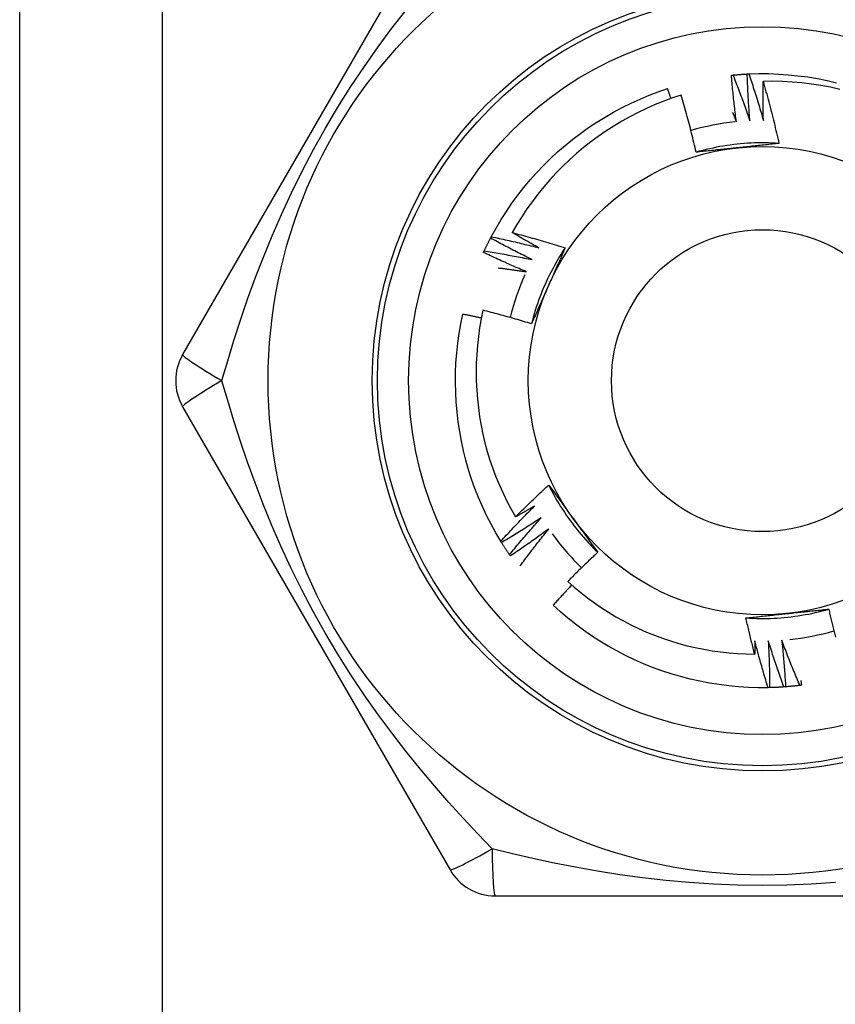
# Model space of a CAD drawing. Header units: inches. Extents: x 3.4 to 82.4, y 3.9 to 45.4.
# Tile 39 of 79: x 5.474 to 5.782, y 29.894 to 30.267. Entities that reach past the tile are written whole.
import ezdxf

# ---------------------------------------------------------------- set-up
doc = ezdxf.new("R2010")
doc.units = ezdxf.units.IN
doc.header["$MEASUREMENT"] = 0
doc.layers.add('Visible Edges(ANSI)', color=7, linetype='Continuous', lineweight=25)
doc.layers.add('Visible Tangent Edges(ANSI)', color=7, linetype='Continuous', lineweight=25)

msp = doc.modelspace()

# ---------------------------------------------------------------- linework, layer by layer
at = {"layer": 'Visible Edges(ANSI)'}
for p, q in [((5.47379, 9.13408), (5.47379, 30.45692)), ((5.63659, 30.31519), (5.53544, 30.13999)), ((5.65192, 30.18407), (5.65221, 30.1846)), ((5.53544, 30.1203), (5.63659, 29.94511)), ((5.65613, 30.06887), (5.65581, 30.06939)), ((5.65944, 30.06383), (5.6591, 30.06433)), ((5.75752, 30.01404), (5.75692, 30.01402)), ((5.65364, 29.93527), (5.85594, 29.93527))]:
    msp.add_line(p, q, dxfattribs=at)
at = {"layer": 'Visible Edges(ANSI)', "flags": 128}
for points in [[(5.74304, 30.24569), (5.74306, 30.24569), (5.74309, 30.2457), (5.74311, 30.2457), (5.74314, 30.2457), (5.74316, 30.2457), (5.74319, 30.24571), (5.74321, 30.24571), (5.74324, 30.24571), (5.74326, 30.24571), (5.74329, 30.24572), (5.74331, 30.24572), (5.74334, 30.24572), (5.74336, 30.24572), (5.74339, 30.24573), (5.74341, 30.24573), (5.74344, 30.24573), (5.74346, 30.24573), (5.74349, 30.24574), (5.74351, 30.24574), (5.74354, 30.24574), (5.74356, 30.24574), (5.74359, 30.24575), (5.74361, 30.24575), (5.74364, 30.24575)], [(5.74494, 30.22808), (5.74484, 30.22881), (5.74475, 30.22954), (5.74465, 30.23027), (5.74456, 30.23101), (5.74447, 30.23174), (5.74438, 30.23247), (5.7443, 30.2332), (5.74421, 30.23394), (5.74413, 30.23467), (5.74404, 30.2354), (5.74396, 30.23614), (5.74388, 30.23687), (5.7438, 30.23761), (5.74373, 30.23834), (5.74365, 30.23907), (5.74358, 30.23981), (5.7435, 30.24054), (5.74343, 30.24128), (5.74336, 30.24201), (5.74329, 30.24275), (5.74323, 30.24348), (5.74316, 30.24422), (5.7431, 30.24496), (5.74304, 30.24569)], [(5.74364, 30.24575), (5.74386, 30.24577), (5.74409, 30.24579), (5.74431, 30.24581), (5.74454, 30.24584), (5.74476, 30.24585), (5.74499, 30.24587), (5.74521, 30.24589), (5.74544, 30.24591), (5.74566, 30.24593), (5.74589, 30.24595), (5.74611, 30.24596), (5.74634, 30.24598), (5.74657, 30.246), (5.74679, 30.24601), (5.74702, 30.24603), (5.74724, 30.24604), (5.74747, 30.24606), (5.74769, 30.24607), (5.74792, 30.24609), (5.74815, 30.2461), (5.74837, 30.24611), (5.7486, 30.24612), (5.74882, 30.24614), (5.74905, 30.24615)], [(5.74364, 30.24575), (5.74392, 30.24504), (5.7442, 30.24432), (5.74448, 30.24361), (5.74476, 30.24289), (5.74503, 30.24218), (5.74531, 30.24146), (5.74558, 30.24074), (5.74586, 30.24002), (5.74613, 30.2393), (5.7464, 30.23859), (5.74667, 30.23787), (5.74693, 30.23715), (5.7472, 30.23642), (5.74746, 30.2357), (5.74773, 30.23498), (5.74799, 30.23426), (5.74825, 30.23354), (5.74851, 30.23281), (5.74877, 30.23209), (5.74902, 30.23136), (5.74928, 30.23064), (5.74953, 30.22991), (5.74978, 30.22919), (5.75003, 30.22846)], [(5.74905, 30.24615), (5.74907, 30.24615), (5.7491, 30.24615), (5.74912, 30.24615), (5.74915, 30.24615), (5.74917, 30.24615), (5.7492, 30.24615), (5.74922, 30.24616), (5.74925, 30.24616), (5.74927, 30.24616), (5.7493, 30.24616), (5.74932, 30.24616), (5.74935, 30.24616), (5.74938, 30.24616), (5.7494, 30.24616), (5.74943, 30.24616), (5.74945, 30.24617), (5.74948, 30.24617), (5.7495, 30.24617), (5.74953, 30.24617), (5.74955, 30.24617), (5.74958, 30.24617), (5.7496, 30.24617), (5.74963, 30.24617), (5.74965, 30.24617)], [(5.75003, 30.22846), (5.74998, 30.22919), (5.74992, 30.22993), (5.74986, 30.23067), (5.74981, 30.2314), (5.74976, 30.23214), (5.74971, 30.23287), (5.74966, 30.23361), (5.74961, 30.23435), (5.74957, 30.23508), (5.74952, 30.23582), (5.74948, 30.23656), (5.74944, 30.23729), (5.7494, 30.23803), (5.74936, 30.23877), (5.74932, 30.23951), (5.74928, 30.24024), (5.74925, 30.24098), (5.74922, 30.24172), (5.74918, 30.24246), (5.74915, 30.24319), (5.74913, 30.24393), (5.7491, 30.24467), (5.74907, 30.24541), (5.74905, 30.24615)], [(5.74965, 30.24617), (5.75337, 30.24628), (5.75709, 30.24627), (5.76081, 30.24613), (5.76452, 30.24588), (5.76822, 30.24551), (5.77191, 30.24502), (5.77558, 30.24441), (5.77923, 30.24369), (5.78285, 30.24285)], [(5.74965, 30.24617), (5.7499, 30.24545), (5.75014, 30.24472), (5.75038, 30.24399), (5.75062, 30.24326), (5.75086, 30.24253), (5.7511, 30.2418), (5.75134, 30.24107), (5.75157, 30.24034), (5.75181, 30.23961), (5.75204, 30.23888), (5.75227, 30.23814), (5.7525, 30.23741), (5.75273, 30.23668), (5.75295, 30.23594), (5.75318, 30.23521), (5.7534, 30.23447), (5.75362, 30.23374), (5.75385, 30.233), (5.75407, 30.23226), (5.75428, 30.23153), (5.7545, 30.23079), (5.75472, 30.23005), (5.75493, 30.22931), (5.75514, 30.22857)], [(5.75514, 30.22857), (5.75513, 30.22919), (5.75511, 30.2298), (5.7551, 30.23042), (5.75508, 30.23103), (5.75507, 30.23165), (5.75506, 30.23226), (5.75505, 30.23288), (5.75504, 30.23349), (5.75503, 30.23411), (5.75502, 30.23473), (5.75502, 30.23534), (5.75501, 30.23596), (5.75501, 30.23657), (5.75501, 30.23719), (5.755, 30.2378), (5.755, 30.23842), (5.755, 30.23903), (5.755, 30.23965), (5.75501, 30.24027), (5.75501, 30.24088), (5.75501, 30.2415), (5.75502, 30.24211), (5.75502, 30.24273), (5.75503, 30.24334)], [(5.78407, 30.24033), (5.7805, 30.24111), (5.77691, 30.24178), (5.7733, 30.24233), (5.76967, 30.24277), (5.76602, 30.24309), (5.76236, 30.24329), (5.7587, 30.24338), (5.75503, 30.24334)], [(5.75503, 30.24334), (5.75531, 30.24238), (5.75558, 30.24141), (5.75586, 30.24044), (5.75613, 30.23946), (5.7564, 30.23849), (5.75666, 30.23752), (5.75693, 30.23655), (5.75719, 30.23557), (5.75745, 30.2346), (5.7577, 30.23362), (5.75796, 30.23265), (5.75821, 30.23167), (5.75846, 30.23069), (5.7587, 30.22972), (5.75895, 30.22874), (5.75919, 30.22776), (5.75943, 30.22678), (5.75966, 30.2258), (5.7599, 30.22482), (5.76013, 30.22384), (5.76036, 30.22285), (5.76058, 30.22187), (5.76081, 30.22089), (5.76103, 30.2199)], [(5.65221, 30.1846), (5.654, 30.18786), (5.6559, 30.19106), (5.6579, 30.19419), (5.66, 30.19726), (5.6622, 30.20026), (5.6645, 30.20319), (5.66688, 30.20605), (5.66936, 30.20882), (5.67192, 30.21152), (5.67457, 30.21413), (5.6773, 30.21666), (5.68011, 30.2191), (5.683, 30.22144), (5.68596, 30.22369), (5.68899, 30.22585), (5.69209, 30.22791), (5.69525, 30.22987), (5.69848, 30.23172), (5.70176, 30.23347), (5.70509, 30.23512), (5.70848, 30.23666), (5.71192, 30.23809), (5.71539, 30.2394), (5.71891, 30.24061)], [(5.72408, 30.23819), (5.72074, 30.23708), (5.71743, 30.23587), (5.71416, 30.23455), (5.71093, 30.23313), (5.70775, 30.2316), (5.70463, 30.22998), (5.70156, 30.22827), (5.69854, 30.22646), (5.69559, 30.22456), (5.6927, 30.22256), (5.68987, 30.22048), (5.68711, 30.2183), (5.68441, 30.21604), (5.68179, 30.21369), (5.67924, 30.21125), (5.67677, 30.20874), (5.67438, 30.20615), (5.67208, 30.20348), (5.66986, 30.20075), (5.66774, 30.19795), (5.6657, 30.19509), (5.66376, 30.19216), (5.66192, 30.18917), (5.66016, 30.18613)], [(5.72017, 30.23688), (5.72012, 30.23704), (5.72007, 30.23719), (5.72002, 30.23735), (5.71997, 30.2375), (5.71992, 30.23766), (5.71986, 30.23782), (5.71981, 30.23797), (5.71976, 30.23813), (5.71971, 30.23828), (5.71965, 30.23844), (5.7196, 30.23859), (5.71955, 30.23875), (5.7195, 30.2389), (5.71944, 30.23906), (5.71939, 30.23921), (5.71934, 30.23937), (5.71929, 30.23952), (5.71923, 30.23968), (5.71918, 30.23983), (5.71913, 30.23999), (5.71907, 30.24014), (5.71902, 30.2403), (5.71897, 30.24045), (5.71891, 30.24061)], [(5.72971, 30.21655), (5.7295, 30.21746), (5.72929, 30.21837), (5.72908, 30.21928), (5.72886, 30.22018), (5.72864, 30.22109), (5.72842, 30.22199), (5.7282, 30.2229), (5.72798, 30.2238), (5.72775, 30.22471), (5.72752, 30.22561), (5.72729, 30.22651), (5.72706, 30.22742), (5.72682, 30.22832), (5.72658, 30.22922), (5.72634, 30.23012), (5.7261, 30.23102), (5.72585, 30.23192), (5.72561, 30.23281), (5.72536, 30.23371), (5.72511, 30.23461), (5.72485, 30.2355), (5.7246, 30.2364), (5.72434, 30.2373), (5.72408, 30.23819)], [(5.7435, 30.23159), (5.74356, 30.23145), (5.74362, 30.2313), (5.74368, 30.23115), (5.74374, 30.23101), (5.7438, 30.23086), (5.74386, 30.23072), (5.74392, 30.23057), (5.74398, 30.23042), (5.74404, 30.23028), (5.7441, 30.23013), (5.74416, 30.22998), (5.74422, 30.22984), (5.74428, 30.22969), (5.74434, 30.22955), (5.7444, 30.2294), (5.74446, 30.22925), (5.74452, 30.22911), (5.74458, 30.22896), (5.74464, 30.22881), (5.7447, 30.22867), (5.74476, 30.22852), (5.74482, 30.22837), (5.74488, 30.22823), (5.74494, 30.22808)], [(5.76103, 30.2199), (5.75971, 30.21998), (5.75839, 30.22004), (5.75707, 30.22008), (5.75575, 30.2201), (5.75444, 30.22011), (5.75312, 30.22009), (5.7518, 30.22006), (5.75048, 30.22), (5.74916, 30.21993), (5.74785, 30.21984), (5.74653, 30.21973), (5.74522, 30.21959), (5.74391, 30.21945), (5.7426, 30.21928), (5.74129, 30.21909), (5.73999, 30.21888), (5.73869, 30.21866), (5.7374, 30.21841), (5.7361, 30.21815), (5.73482, 30.21787), (5.73353, 30.21757), (5.73225, 30.21725), (5.73098, 30.21691), (5.72971, 30.21655)], [(5.76103, 30.2199), (5.76039, 30.21983), (5.75974, 30.21976), (5.7591, 30.21969), (5.75846, 30.21962), (5.75782, 30.21955), (5.75717, 30.21948), (5.75653, 30.21941), (5.75589, 30.21934), (5.75524, 30.21927), (5.7546, 30.2192), (5.75396, 30.21913), (5.75331, 30.21907), (5.75267, 30.219), (5.75202, 30.21893), (5.75137, 30.21886), (5.75073, 30.21879), (5.75008, 30.21872), (5.74943, 30.21865), (5.74878, 30.21859), (5.74813, 30.21852), (5.74748, 30.21845), (5.74683, 30.21838), (5.74618, 30.21831), (5.74553, 30.21824)], [(5.74553, 30.21824), (5.74487, 30.21817), (5.7442, 30.2181), (5.74354, 30.21803), (5.74288, 30.21797), (5.74221, 30.2179), (5.74155, 30.21783), (5.74089, 30.21776), (5.74023, 30.21769), (5.73957, 30.21762), (5.73891, 30.21755), (5.73825, 30.21748), (5.73759, 30.21741), (5.73693, 30.21734), (5.73627, 30.21727), (5.73561, 30.21719), (5.73496, 30.21712), (5.7343, 30.21705), (5.73364, 30.21698), (5.73299, 30.21691), (5.73233, 30.21684), (5.73168, 30.21677), (5.73102, 30.2167), (5.73036, 30.21662), (5.72971, 30.21655)], [(5.66016, 30.18613), (5.661, 30.18591), (5.66184, 30.18569), (5.66268, 30.18547), (5.66352, 30.18525), (5.66436, 30.18503), (5.66519, 30.1848), (5.66603, 30.18457), (5.66687, 30.18434), (5.6677, 30.18411), (5.66854, 30.18388), (5.66937, 30.18364), (5.67021, 30.18341), (5.67104, 30.18317), (5.67187, 30.18293), (5.67271, 30.18269), (5.67354, 30.18244), (5.67437, 30.1822), (5.6752, 30.18195), (5.67603, 30.1817), (5.67686, 30.18145), (5.67769, 30.1812), (5.67852, 30.18094), (5.67935, 30.18068), (5.68018, 30.18043)], [(5.67016, 30.1804), (5.66974, 30.18063), (5.66932, 30.18086), (5.6689, 30.1811), (5.66848, 30.18133), (5.66806, 30.18157), (5.66764, 30.1818), (5.66723, 30.18204), (5.66681, 30.18227), (5.66639, 30.18251), (5.66597, 30.18275), (5.66556, 30.18298), (5.66514, 30.18322), (5.66472, 30.18346), (5.66431, 30.1837), (5.66389, 30.18394), (5.66348, 30.18418), (5.66306, 30.18442), (5.66265, 30.18466), (5.66223, 30.18491), (5.66182, 30.18515), (5.6614, 30.18539), (5.66099, 30.18564), (5.66058, 30.18588), (5.66016, 30.18613)], [(5.64952, 30.1792), (5.64961, 30.17941), (5.64971, 30.17961), (5.64981, 30.17982), (5.6499, 30.18002), (5.65, 30.18022), (5.6501, 30.18043), (5.6502, 30.18063), (5.65029, 30.18084), (5.65039, 30.18104), (5.65049, 30.18124), (5.65059, 30.18145), (5.65069, 30.18165), (5.65079, 30.18185), (5.65089, 30.18205), (5.65099, 30.18226), (5.6511, 30.18246), (5.6512, 30.18266), (5.6513, 30.18286), (5.6514, 30.18306), (5.65151, 30.18326), (5.65161, 30.18346), (5.65171, 30.18367), (5.65182, 30.18387), (5.65192, 30.18407)], [(5.66766, 30.17594), (5.667, 30.17626), (5.66634, 30.17659), (5.66568, 30.17691), (5.66502, 30.17724), (5.66435, 30.17757), (5.66369, 30.1779), (5.66304, 30.17823), (5.66238, 30.17856), (5.66172, 30.1789), (5.66106, 30.17923), (5.6604, 30.17957), (5.65975, 30.17991), (5.65909, 30.18025), (5.65844, 30.18059), (5.65778, 30.18093), (5.65713, 30.18127), (5.65648, 30.18162), (5.65582, 30.18196), (5.65517, 30.18231), (5.65452, 30.18266), (5.65387, 30.18301), (5.65322, 30.18336), (5.65257, 30.18371), (5.65192, 30.18407)], [(5.65221, 30.1846), (5.65296, 30.18444), (5.65371, 30.18428), (5.65446, 30.18412), (5.65521, 30.18396), (5.65596, 30.18379), (5.65671, 30.18363), (5.65746, 30.18346), (5.65821, 30.18329), (5.65896, 30.18312), (5.65971, 30.18295), (5.66045, 30.18278), (5.6612, 30.1826), (5.66195, 30.18243), (5.6627, 30.18225), (5.66345, 30.18207), (5.66419, 30.18189), (5.66494, 30.18171), (5.66569, 30.18153), (5.66643, 30.18134), (5.66718, 30.18116), (5.66792, 30.18097), (5.66867, 30.18078), (5.66941, 30.18059), (5.67016, 30.1804)], [(5.64926, 30.17865), (5.64927, 30.17868), (5.64928, 30.1787), (5.6493, 30.17872), (5.64931, 30.17875), (5.64932, 30.17877), (5.64933, 30.17879), (5.64934, 30.17881), (5.64935, 30.17884), (5.64936, 30.17886), (5.64937, 30.17888), (5.64938, 30.17891), (5.64939, 30.17893), (5.6494, 30.17895), (5.64941, 30.17897), (5.64942, 30.179), (5.64943, 30.17902), (5.64944, 30.17904), (5.64945, 30.17907), (5.64946, 30.17909), (5.64947, 30.17911), (5.64949, 30.17913), (5.6495, 30.17916), (5.64951, 30.17918), (5.64952, 30.1792)], [(5.6654, 30.17135), (5.66473, 30.17164), (5.66405, 30.17193), (5.66337, 30.17223), (5.66269, 30.17252), (5.66202, 30.17281), (5.66134, 30.17311), (5.66066, 30.1734), (5.65999, 30.1737), (5.65931, 30.174), (5.65864, 30.1743), (5.65797, 30.1746), (5.65729, 30.17491), (5.65662, 30.17521), (5.65595, 30.17552), (5.65528, 30.17583), (5.65461, 30.17614), (5.65394, 30.17645), (5.65327, 30.17676), (5.6526, 30.17707), (5.65193, 30.17738), (5.65126, 30.1777), (5.6506, 30.17802), (5.64993, 30.17834), (5.64926, 30.17865)], [(5.64952, 30.1792), (5.65028, 30.17908), (5.65103, 30.17896), (5.65179, 30.17884), (5.65255, 30.17872), (5.65331, 30.17859), (5.65407, 30.17847), (5.65482, 30.17834), (5.65558, 30.17821), (5.65634, 30.17808), (5.65709, 30.17795), (5.65785, 30.17781), (5.65861, 30.17768), (5.65936, 30.17754), (5.66012, 30.1774), (5.66087, 30.17726), (5.66163, 30.17712), (5.66238, 30.17698), (5.66314, 30.17683), (5.66389, 30.17669), (5.66465, 30.17654), (5.6654, 30.17639), (5.66616, 30.17624), (5.66691, 30.17609), (5.66766, 30.17594)], [(5.68018, 30.18042), (5.67946, 30.17932), (5.67874, 30.17821), (5.67805, 30.17709), (5.67737, 30.17596), (5.67671, 30.17482), (5.67606, 30.17367), (5.67543, 30.17251), (5.67482, 30.17134), (5.67422, 30.17016), (5.67364, 30.16898), (5.67308, 30.16778), (5.67254, 30.16658), (5.67201, 30.16537), (5.67151, 30.16415), (5.67102, 30.16293), (5.67054, 30.1617), (5.67009, 30.16046), (5.66965, 30.15922), (5.66923, 30.15797), (5.66883, 30.15671), (5.66845, 30.15545), (5.66809, 30.15418), (5.66775, 30.15291), (5.66742, 30.15163)], [(5.68018, 30.18043), (5.67992, 30.17983), (5.67966, 30.17924), (5.6794, 30.17865), (5.67914, 30.17806), (5.67888, 30.17747), (5.67862, 30.17688), (5.67836, 30.17629), (5.67809, 30.17569), (5.67783, 30.1751), (5.67757, 30.17451), (5.67731, 30.17392), (5.67704, 30.17332), (5.67678, 30.17273), (5.67652, 30.17214), (5.67625, 30.17154), (5.67599, 30.17095), (5.67573, 30.17036), (5.67546, 30.16976), (5.6752, 30.16916), (5.67493, 30.16857), (5.67466, 30.16797), (5.6744, 30.16737), (5.67413, 30.16678), (5.67387, 30.16618)], [(5.65482, 30.1728), (5.65526, 30.17275), (5.6557, 30.17269), (5.65614, 30.17264), (5.65658, 30.17258), (5.65702, 30.17252), (5.65747, 30.17247), (5.65791, 30.17241), (5.65835, 30.17235), (5.65879, 30.17229), (5.65923, 30.17223), (5.65967, 30.17217), (5.66011, 30.17211), (5.66055, 30.17205), (5.661, 30.17199), (5.66144, 30.17193), (5.66188, 30.17187), (5.66232, 30.17181), (5.66276, 30.17174), (5.6632, 30.17168), (5.66364, 30.17162), (5.66408, 30.17155), (5.66452, 30.17149), (5.66496, 30.17142), (5.6654, 30.17135)], [(5.67387, 30.16618), (5.67359, 30.16557), (5.67332, 30.16496), (5.67305, 30.16435), (5.67278, 30.16374), (5.67251, 30.16313), (5.67224, 30.16252), (5.67197, 30.16191), (5.6717, 30.16131), (5.67143, 30.1607), (5.67116, 30.16009), (5.67089, 30.15949), (5.67062, 30.15888), (5.67035, 30.15827), (5.67008, 30.15767), (5.66982, 30.15706), (5.66955, 30.15646), (5.66928, 30.15586), (5.66902, 30.15525), (5.66875, 30.15465), (5.66848, 30.15404), (5.66822, 30.15344), (5.66795, 30.15284), (5.66769, 30.15223), (5.66742, 30.15163)], [(5.64905, 30.15678), (5.64837, 30.15348), (5.6478, 30.15015), (5.64732, 30.14681), (5.64695, 30.14346), (5.64669, 30.14009), (5.64653, 30.13672), (5.64648, 30.13333), (5.64653, 30.12995), (5.64668, 30.12657), (5.64695, 30.1232), (5.64731, 30.11985), (5.64778, 30.11651), (5.64836, 30.11319), (5.64904, 30.10989), (5.64982, 30.10661), (5.6507, 30.10335), (5.65169, 30.10012), (5.65278, 30.09693), (5.65397, 30.09376), (5.65526, 30.09063), (5.65665, 30.08755), (5.65813, 30.08451), (5.65971, 30.08153), (5.66138, 30.0786)], [(5.66742, 30.15163), (5.66666, 30.15186), (5.6659, 30.15209), (5.66514, 30.15232), (5.66438, 30.15255), (5.66361, 30.15278), (5.66285, 30.15301), (5.66209, 30.15323), (5.66133, 30.15345), (5.66056, 30.15367), (5.6598, 30.15389), (5.65903, 30.15411), (5.65827, 30.15432), (5.6575, 30.15454), (5.65673, 30.15475), (5.65597, 30.15496), (5.6552, 30.15517), (5.65443, 30.15538), (5.65367, 30.15558), (5.6529, 30.15579), (5.65213, 30.15599), (5.65136, 30.15619), (5.65059, 30.15639), (5.64982, 30.15658), (5.64905, 30.15678)], [(5.65581, 30.06939), (5.65391, 30.07259), (5.65212, 30.07585), (5.65044, 30.07916), (5.64886, 30.08253), (5.64739, 30.08595), (5.64603, 30.08941), (5.64478, 30.09292), (5.64364, 30.09646), (5.64262, 30.10004), (5.64171, 30.10364), (5.64092, 30.10728), (5.64025, 30.11094), (5.63969, 30.11461), (5.63925, 30.11831), (5.63893, 30.12202), (5.63873, 30.12573), (5.63865, 30.12945), (5.63869, 30.13317), (5.63884, 30.13689), (5.63912, 30.1406), (5.63951, 30.14429), (5.64003, 30.14798), (5.64066, 30.15165), (5.6414, 30.15529)], [(5.64843, 30.15379), (5.64814, 30.15386), (5.64785, 30.15392), (5.64755, 30.15398), (5.64726, 30.15405), (5.64697, 30.15411), (5.64668, 30.15418), (5.64638, 30.15424), (5.64609, 30.1543), (5.6458, 30.15437), (5.64551, 30.15443), (5.64521, 30.15449), (5.64492, 30.15456), (5.64463, 30.15462), (5.64434, 30.15468), (5.64404, 30.15474), (5.64375, 30.1548), (5.64346, 30.15487), (5.64316, 30.15493), (5.64287, 30.15499), (5.64258, 30.15505), (5.64228, 30.15511), (5.64199, 30.15517), (5.6417, 30.15523), (5.6414, 30.15529)], [(5.66138, 30.0786), (5.66189, 30.07911), (5.66241, 30.07963), (5.66292, 30.08014), (5.66344, 30.08065), (5.66395, 30.08116), (5.66447, 30.08167), (5.66499, 30.08218), (5.66551, 30.08268), (5.66603, 30.08319), (5.66655, 30.0837), (5.66707, 30.0842), (5.66759, 30.0847), (5.66812, 30.08521), (5.66864, 30.08571), (5.66917, 30.08621), (5.66969, 30.08671), (5.67022, 30.08721), (5.67075, 30.0877), (5.67128, 30.0882), (5.67181, 30.0887), (5.67234, 30.08919), (5.67287, 30.08969), (5.67341, 30.09018), (5.67394, 30.09067)], [(5.67394, 30.09067), (5.67432, 30.09015), (5.67471, 30.08963), (5.67509, 30.08911), (5.67547, 30.08859), (5.67585, 30.08807), (5.67623, 30.08754), (5.67662, 30.08702), (5.677, 30.0865), (5.67738, 30.08598), (5.67776, 30.08545), (5.67814, 30.08493), (5.67852, 30.08441), (5.67891, 30.08388), (5.67929, 30.08336), (5.67967, 30.08283), (5.68005, 30.08231), (5.68044, 30.08178), (5.68082, 30.08125), (5.6812, 30.08072), (5.68159, 30.0802), (5.68197, 30.07967), (5.68236, 30.07914), (5.68274, 30.07861), (5.68313, 30.07808)], [(5.67395, 30.09067), (5.67454, 30.08949), (5.67514, 30.08832), (5.67577, 30.08716), (5.6764, 30.086), (5.67706, 30.08486), (5.67773, 30.08373), (5.67842, 30.0826), (5.67913, 30.08149), (5.67985, 30.08038), (5.68059, 30.07929), (5.68134, 30.07821), (5.68211, 30.07713), (5.6829, 30.07607), (5.6837, 30.07502), (5.68451, 30.07399), (5.68534, 30.07296), (5.68619, 30.07195), (5.68705, 30.07095), (5.68792, 30.06996), (5.68881, 30.06899), (5.68971, 30.06803), (5.69063, 30.06708), (5.69156, 30.06614), (5.6925, 30.06522)], [(5.65581, 30.06939), (5.65633, 30.06995), (5.65685, 30.07052), (5.65737, 30.07108), (5.65789, 30.07165), (5.65841, 30.07221), (5.65893, 30.07277), (5.65946, 30.07334), (5.65998, 30.0739), (5.66051, 30.07445), (5.66104, 30.07501), (5.66157, 30.07557), (5.6621, 30.07613), (5.66263, 30.07668), (5.66316, 30.07724), (5.66369, 30.07779), (5.66423, 30.07834), (5.66476, 30.07889), (5.6653, 30.07944), (5.66584, 30.07999), (5.66637, 30.08054), (5.66691, 30.08109), (5.66746, 30.08163), (5.668, 30.08218), (5.66854, 30.08272)], [(5.66854, 30.08272), (5.66824, 30.08255), (5.66795, 30.08237), (5.66765, 30.0822), (5.66735, 30.08203), (5.66706, 30.08185), (5.66676, 30.08168), (5.66646, 30.0815), (5.66616, 30.08133), (5.66587, 30.08116), (5.66557, 30.08099), (5.66527, 30.08081), (5.66497, 30.08064), (5.66467, 30.08047), (5.66437, 30.0803), (5.66408, 30.08013), (5.66378, 30.07996), (5.66348, 30.07979), (5.66318, 30.07962), (5.66288, 30.07945), (5.66258, 30.07928), (5.66228, 30.07911), (5.66198, 30.07894), (5.66168, 30.07877), (5.66138, 30.0786)], [(5.67112, 30.07831), (5.6705, 30.0779), (5.66989, 30.0775), (5.66927, 30.07709), (5.66865, 30.07669), (5.66803, 30.07629), (5.66741, 30.07589), (5.66679, 30.07549), (5.66617, 30.07509), (5.66555, 30.07469), (5.66493, 30.07429), (5.66431, 30.0739), (5.66368, 30.07351), (5.66306, 30.07311), (5.66243, 30.07272), (5.6618, 30.07233), (5.66118, 30.07194), (5.66055, 30.07155), (5.65992, 30.07117), (5.65929, 30.07078), (5.65866, 30.0704), (5.65803, 30.07001), (5.65739, 30.06963), (5.65676, 30.06925), (5.65613, 30.06887)], [(5.6591, 30.06433), (5.65958, 30.06492), (5.66007, 30.06552), (5.66056, 30.06611), (5.66105, 30.0667), (5.66155, 30.06729), (5.66204, 30.06788), (5.66253, 30.06846), (5.66303, 30.06905), (5.66353, 30.06964), (5.66403, 30.07022), (5.66452, 30.07081), (5.66502, 30.07139), (5.66553, 30.07197), (5.66603, 30.07255), (5.66653, 30.07313), (5.66704, 30.07371), (5.66754, 30.07429), (5.66805, 30.07487), (5.66856, 30.07544), (5.66907, 30.07602), (5.66958, 30.07659), (5.67009, 30.07717), (5.6706, 30.07774), (5.67112, 30.07831)], [(5.68313, 30.07808), (5.68352, 30.07754), (5.68391, 30.077), (5.6843, 30.07646), (5.6847, 30.07592), (5.68509, 30.07538), (5.68548, 30.07484), (5.68587, 30.0743), (5.68626, 30.07377), (5.68665, 30.07323), (5.68704, 30.07269), (5.68743, 30.07216), (5.68782, 30.07162), (5.68821, 30.07109), (5.6886, 30.07055), (5.68899, 30.07002), (5.68938, 30.06948), (5.68977, 30.06895), (5.69016, 30.06842), (5.69055, 30.06788), (5.69094, 30.06735), (5.69133, 30.06682), (5.69172, 30.06629), (5.69211, 30.06575), (5.6925, 30.06522)], [(5.67392, 30.07404), (5.67333, 30.0736), (5.67273, 30.07316), (5.67214, 30.07273), (5.67154, 30.07229), (5.67095, 30.07186), (5.67035, 30.07142), (5.66975, 30.07099), (5.66915, 30.07056), (5.66855, 30.07013), (5.66795, 30.06971), (5.66735, 30.06928), (5.66674, 30.06885), (5.66614, 30.06843), (5.66554, 30.068), (5.66493, 30.06758), (5.66432, 30.06716), (5.66372, 30.06674), (5.66311, 30.06632), (5.6625, 30.0659), (5.66189, 30.06549), (5.66128, 30.06507), (5.66067, 30.06466), (5.66005, 30.06425), (5.65944, 30.06383)], [(5.66316, 30.06015), (5.66359, 30.06074), (5.66403, 30.06133), (5.66447, 30.06191), (5.66491, 30.0625), (5.66535, 30.06308), (5.66579, 30.06367), (5.66623, 30.06425), (5.66668, 30.06483), (5.66712, 30.06541), (5.66757, 30.06599), (5.66801, 30.06657), (5.66846, 30.06715), (5.66891, 30.06773), (5.66936, 30.06831), (5.66981, 30.06888), (5.67026, 30.06946), (5.67072, 30.07004), (5.67117, 30.07061), (5.67163, 30.07118), (5.67208, 30.07176), (5.67254, 30.07233), (5.673, 30.0729), (5.67346, 30.07347), (5.67392, 30.07404)], [(5.6591, 30.06433), (5.65897, 30.06452), (5.65884, 30.0647), (5.65871, 30.06489), (5.65859, 30.06508), (5.65846, 30.06527), (5.65833, 30.06545), (5.65821, 30.06564), (5.65808, 30.06583), (5.65796, 30.06602), (5.65783, 30.06621), (5.65771, 30.0664), (5.65759, 30.06658), (5.65746, 30.06677), (5.65734, 30.06696), (5.65722, 30.06715), (5.65709, 30.06734), (5.65697, 30.06753), (5.65685, 30.06772), (5.65673, 30.06792), (5.65661, 30.06811), (5.65649, 30.0683), (5.65637, 30.06849), (5.65625, 30.06868), (5.65613, 30.06887)], [(5.6925, 30.06522), (5.69202, 30.06478), (5.69154, 30.06433), (5.69106, 30.06388), (5.69058, 30.06343), (5.6901, 30.06297), (5.68962, 30.06252), (5.68914, 30.06207), (5.68867, 30.06161), (5.68819, 30.06116), (5.68772, 30.0607), (5.68724, 30.06025), (5.68677, 30.05979), (5.6863, 30.05933), (5.68582, 30.05887), (5.68535, 30.05841), (5.68488, 30.05795), (5.68441, 30.05749), (5.68395, 30.05702), (5.68348, 30.05656), (5.68301, 30.0561), (5.68255, 30.05563), (5.68208, 30.05517), (5.68162, 30.0547), (5.68115, 30.05423)], [(5.68268, 30.05287), (5.68238, 30.05255), (5.68208, 30.05224), (5.68178, 30.05192), (5.68148, 30.0516), (5.68118, 30.05129), (5.68088, 30.05097), (5.68059, 30.05065), (5.68029, 30.05033), (5.67999, 30.05002), (5.6797, 30.0497), (5.6794, 30.04938), (5.6791, 30.04906), (5.67881, 30.04874), (5.67851, 30.04842), (5.67822, 30.0481), (5.67793, 30.04778), (5.67763, 30.04746), (5.67734, 30.04714), (5.67704, 30.04682), (5.67675, 30.0465), (5.67646, 30.04617), (5.67617, 30.04585), (5.67588, 30.04553), (5.67558, 30.0452)], [(5.68115, 30.05423), (5.68358, 30.05209), (5.68606, 30.05001), (5.68861, 30.04802), (5.69121, 30.04611), (5.69387, 30.04428), (5.69659, 30.04253), (5.69936, 30.04087), (5.70218, 30.03929), (5.70505, 30.03779), (5.70796, 30.03639), (5.71093, 30.03507), (5.71393, 30.03385), (5.71697, 30.03272), (5.72003, 30.03169), (5.72313, 30.03075), (5.72625, 30.02991), (5.72939, 30.02917), (5.73256, 30.02853), (5.73574, 30.02798), (5.73894, 30.02754), (5.74215, 30.02719), (5.74538, 30.02694), (5.74861, 30.0268), (5.75186, 30.02675)], [(5.75692, 30.01402), (5.7532, 30.01402), (5.74948, 30.01413), (5.74576, 30.01436), (5.74206, 30.0147), (5.73837, 30.01517), (5.7347, 30.01576), (5.73104, 30.01646), (5.72741, 30.01728), (5.72381, 30.01821), (5.72024, 30.01926), (5.71671, 30.02043), (5.71322, 30.0217), (5.70976, 30.02309), (5.70636, 30.02459), (5.703, 30.02619), (5.6997, 30.0279), (5.69645, 30.02972), (5.69327, 30.03164), (5.69014, 30.03366), (5.68709, 30.03578), (5.6841, 30.038), (5.68118, 30.04031), (5.67834, 30.04271), (5.67558, 30.0452)], [(5.74855, 30.0404), (5.74987, 30.04032), (5.75119, 30.04026), (5.75251, 30.04021), (5.75383, 30.04019), (5.75515, 30.04019), (5.75646, 30.0402), (5.75778, 30.04024), (5.7591, 30.04029), (5.76042, 30.04037), (5.76173, 30.04046), (5.76305, 30.04057), (5.76436, 30.0407), (5.76567, 30.04085), (5.76698, 30.04102), (5.76829, 30.0412), (5.76959, 30.04141), (5.77089, 30.04164), (5.77218, 30.04188), (5.77348, 30.04214), (5.77477, 30.04243), (5.77605, 30.04273), (5.77733, 30.04305), (5.7786, 30.04339), (5.77987, 30.04374)], [(5.74855, 30.04039), (5.7492, 30.04046), (5.74984, 30.04053), (5.75048, 30.0406), (5.75112, 30.04067), (5.75176, 30.04074), (5.75241, 30.04081), (5.75305, 30.04088), (5.75369, 30.04095), (5.75434, 30.04102), (5.75498, 30.04109), (5.75563, 30.04116), (5.75627, 30.04123), (5.75692, 30.0413), (5.75756, 30.04137), (5.75821, 30.04143), (5.75885, 30.0415), (5.7595, 30.04157), (5.76015, 30.04164), (5.7608, 30.04171), (5.76145, 30.04178), (5.7621, 30.04184), (5.76275, 30.04191), (5.7634, 30.04198), (5.76405, 30.04205)], [(5.75186, 30.02675), (5.75171, 30.02732), (5.75156, 30.02788), (5.75142, 30.02845), (5.75127, 30.02902), (5.75113, 30.02958), (5.75099, 30.03015), (5.75084, 30.03072), (5.7507, 30.03128), (5.75056, 30.03185), (5.75042, 30.03242), (5.75028, 30.03299), (5.75014, 30.03356), (5.75001, 30.03412), (5.74987, 30.03469), (5.74974, 30.03526), (5.7496, 30.03583), (5.74947, 30.0364), (5.74933, 30.03697), (5.7492, 30.03754), (5.74907, 30.03811), (5.74894, 30.03868), (5.74881, 30.03925), (5.74868, 30.03982), (5.74855, 30.04039)], [(5.76405, 30.04205), (5.76471, 30.04212), (5.76538, 30.04219), (5.76604, 30.04226), (5.76671, 30.04233), (5.76737, 30.0424), (5.76803, 30.04247), (5.76869, 30.04254), (5.76935, 30.04261), (5.77001, 30.04268), (5.77067, 30.04275), (5.77133, 30.04282), (5.77199, 30.04289), (5.77265, 30.04296), (5.77331, 30.04303), (5.77397, 30.0431), (5.77462, 30.04317), (5.77528, 30.04324), (5.77594, 30.04331), (5.77659, 30.04338), (5.77725, 30.04345), (5.77791, 30.04353), (5.77856, 30.0436), (5.77922, 30.04367), (5.77987, 30.04374)], [(5.77987, 30.04374), (5.77999, 30.04323), (5.7801, 30.04272), (5.78022, 30.04222), (5.78034, 30.04171), (5.78046, 30.0412), (5.78058, 30.04069), (5.7807, 30.04019), (5.78082, 30.03968), (5.78095, 30.03917), (5.78107, 30.03866), (5.78119, 30.03816), (5.78132, 30.03765), (5.78144, 30.03714), (5.78157, 30.03664), (5.78169, 30.03613), (5.78182, 30.03563), (5.78195, 30.03512), (5.78208, 30.03462), (5.78221, 30.03411), (5.78234, 30.03361), (5.78247, 30.0331)], [(5.75188, 30.03176), (5.75188, 30.03155), (5.75188, 30.03135), (5.75188, 30.03114), (5.75188, 30.03093), (5.75188, 30.03072), (5.75188, 30.03051), (5.75188, 30.0303), (5.75188, 30.03009), (5.75188, 30.02988), (5.75188, 30.02967), (5.75188, 30.02947), (5.75188, 30.02926), (5.75188, 30.02905), (5.75188, 30.02884), (5.75187, 30.02863), (5.75187, 30.02842), (5.75187, 30.02821), (5.75187, 30.028), (5.75187, 30.0278), (5.75187, 30.02759), (5.75186, 30.02738), (5.75186, 30.02717), (5.75186, 30.02696), (5.75186, 30.02675)], [(5.75692, 30.01402), (5.75669, 30.01476), (5.75646, 30.01549), (5.75624, 30.01623), (5.75602, 30.01696), (5.7558, 30.0177), (5.75558, 30.01843), (5.75536, 30.01917), (5.75515, 30.01991), (5.75493, 30.02065), (5.75472, 30.02138), (5.75451, 30.02212), (5.7543, 30.02286), (5.75409, 30.0236), (5.75388, 30.02434), (5.75367, 30.02508), (5.75347, 30.02582), (5.75327, 30.02656), (5.75306, 30.0273), (5.75286, 30.02805), (5.75267, 30.02879), (5.75247, 30.02953), (5.75227, 30.03027), (5.75208, 30.03102), (5.75188, 30.03176)], [(5.75699, 30.03174), (5.75703, 30.03101), (5.75707, 30.03027), (5.75711, 30.02953), (5.75714, 30.0288), (5.75717, 30.02806), (5.7572, 30.02732), (5.75723, 30.02658), (5.75726, 30.02585), (5.75729, 30.02511), (5.75731, 30.02437), (5.75734, 30.02363), (5.75736, 30.0229), (5.75738, 30.02216), (5.7574, 30.02142), (5.75742, 30.02068), (5.75744, 30.01994), (5.75745, 30.01921), (5.75747, 30.01847), (5.75748, 30.01773), (5.75749, 30.01699), (5.7575, 30.01625), (5.75751, 30.01551), (5.75751, 30.01478), (5.75752, 30.01404)], [(5.76294, 30.01429), (5.76268, 30.01501), (5.76241, 30.01573), (5.76215, 30.01646), (5.76189, 30.01718), (5.76164, 30.0179), (5.76138, 30.01863), (5.76112, 30.01935), (5.76087, 30.02008), (5.76062, 30.0208), (5.76037, 30.02153), (5.76012, 30.02225), (5.75987, 30.02298), (5.75962, 30.02371), (5.75937, 30.02444), (5.75913, 30.02516), (5.75889, 30.02589), (5.75865, 30.02662), (5.75841, 30.02735), (5.75817, 30.02808), (5.75793, 30.02881), (5.75769, 30.02955), (5.75746, 30.03028), (5.75723, 30.03101), (5.75699, 30.03174)], [(5.7621, 30.03199), (5.76217, 30.03126), (5.76225, 30.03052), (5.76232, 30.02979), (5.7624, 30.02906), (5.76247, 30.02832), (5.76254, 30.02759), (5.76261, 30.02685), (5.76267, 30.02612), (5.76274, 30.02538), (5.7628, 30.02465), (5.76286, 30.02391), (5.76292, 30.02317), (5.76298, 30.02244), (5.76304, 30.0217), (5.7631, 30.02097), (5.76315, 30.02023), (5.76321, 30.01949), (5.76326, 30.01876), (5.76331, 30.01802), (5.76336, 30.01728), (5.76341, 30.01655), (5.76345, 30.01581), (5.7635, 30.01507), (5.76354, 30.01434)], [(5.76894, 30.01487), (5.76864, 30.01558), (5.76834, 30.01628), (5.76804, 30.01699), (5.76775, 30.0177), (5.76745, 30.01841), (5.76716, 30.01912), (5.76687, 30.01983), (5.76657, 30.02054), (5.76628, 30.02125), (5.766, 30.02196), (5.76571, 30.02268), (5.76542, 30.02339), (5.76514, 30.0241), (5.76485, 30.02482), (5.76457, 30.02553), (5.76429, 30.02625), (5.76401, 30.02696), (5.76374, 30.02768), (5.76346, 30.0284), (5.76318, 30.02911), (5.76291, 30.02983), (5.76264, 30.03055), (5.76237, 30.03127), (5.7621, 30.03199)], [(5.76294, 30.01429), (5.76271, 30.01428), (5.76249, 30.01426), (5.76226, 30.01425), (5.76204, 30.01423), (5.76181, 30.01422), (5.76159, 30.0142), (5.76136, 30.01419), (5.76113, 30.01418), (5.76091, 30.01417), (5.76068, 30.01415), (5.76046, 30.01414), (5.76023, 30.01413), (5.76, 30.01412), (5.75978, 30.01411), (5.75955, 30.0141), (5.75933, 30.01409), (5.7591, 30.01409), (5.75888, 30.01408), (5.75865, 30.01407), (5.75842, 30.01406), (5.7582, 30.01406), (5.75797, 30.01405), (5.75774, 30.01404), (5.75752, 30.01404)], [(5.76354, 30.01434), (5.76352, 30.01433), (5.76349, 30.01433), (5.76347, 30.01433), (5.76344, 30.01433), (5.76342, 30.01433), (5.76339, 30.01432), (5.76337, 30.01432), (5.76334, 30.01432), (5.76332, 30.01432), (5.76329, 30.01432), (5.76327, 30.01431), (5.76324, 30.01431), (5.76322, 30.01431), (5.76319, 30.01431), (5.76317, 30.01431), (5.76314, 30.01431), (5.76312, 30.0143), (5.76309, 30.0143), (5.76307, 30.0143), (5.76304, 30.0143), (5.76301, 30.0143), (5.76299, 30.01429), (5.76296, 30.01429), (5.76294, 30.01429)], [(5.76894, 30.01487), (5.76872, 30.01484), (5.76849, 30.01482), (5.76827, 30.01479), (5.76804, 30.01476), (5.76782, 30.01474), (5.76759, 30.01471), (5.76737, 30.01469), (5.76714, 30.01466), (5.76692, 30.01464), (5.76669, 30.01462), (5.76647, 30.01459), (5.76624, 30.01457), (5.76602, 30.01455), (5.76579, 30.01453), (5.76557, 30.01451), (5.76534, 30.01449), (5.76512, 30.01447), (5.76489, 30.01445), (5.76467, 30.01443), (5.76444, 30.01441), (5.76422, 30.01439), (5.76399, 30.01437), (5.76377, 30.01435), (5.76354, 30.01434)], [(5.76954, 30.01495), (5.76952, 30.01494), (5.76949, 30.01494), (5.76947, 30.01494), (5.76944, 30.01493), (5.76942, 30.01493), (5.76939, 30.01493), (5.76937, 30.01492), (5.76934, 30.01492), (5.76932, 30.01492), (5.76929, 30.01491), (5.76927, 30.01491), (5.76924, 30.01491), (5.76922, 30.0149), (5.76919, 30.0149), (5.76917, 30.0149), (5.76914, 30.0149), (5.76912, 30.01489), (5.76909, 30.01489), (5.76907, 30.01489), (5.76904, 30.01488), (5.76902, 30.01488), (5.76899, 30.01488), (5.76897, 30.01487), (5.76894, 30.01487)], [(5.76934, 30.01671), (5.76935, 30.01664), (5.76936, 30.01657), (5.76937, 30.01649), (5.76938, 30.01642), (5.76938, 30.01635), (5.76939, 30.01627), (5.7694, 30.0162), (5.76941, 30.01612), (5.76942, 30.01605), (5.76943, 30.01598), (5.76943, 30.0159), (5.76944, 30.01583), (5.76945, 30.01576), (5.76946, 30.01568), (5.76947, 30.01561), (5.76948, 30.01554), (5.76948, 30.01546), (5.76949, 30.01539), (5.7695, 30.01531), (5.76951, 30.01524), (5.76952, 30.01517), (5.76952, 30.01509), (5.76953, 30.01502), (5.76954, 30.01495)]]:
    msp.add_lwpolyline(points, dxfattribs=at)
at = {"layer": 'Visible Edges(ANSI)'}
for radius in [0.18701, 0.13386, 0.08858]:
    msp.add_circle((5.75479, 30.13015), radius, dxfattribs=at)
for centre, radius, start, end in [((5.75479, 30.13015), 0.09843, 96.0181, 105.9569), ((5.75479, 30.13015), 0.09843, 156.0181, 165.9569), ((5.55249, 30.13015), 0.01969, 150, 210), ((5.75479, 30.13015), 0.09843, 216.0181, 225.9569), ((5.75479, 30.13015), 0.09843, 276.0181, 285.9569), ((5.65364, 29.95495), 0.01969, 210, 270)]:
    msp.add_arc(centre, radius, start, end, dxfattribs=at)
at = {"layer": 'Visible Tangent Edges(ANSI)'}
msp.add_line((5.52764, 30.45692), (5.52764, 9.13408), dxfattribs=at)
at = {"layer": 'Visible Tangent Edges(ANSI)', "flags": 128}
for points in [[(5.55029, 30.13015), (5.55249, 30.13767), (5.55484, 30.14533), (5.55734, 30.15309), (5.56003, 30.16095), (5.5629, 30.16889), (5.56597, 30.17689), (5.56926, 30.18495), (5.57279, 30.19305), (5.57657, 30.2012), (5.58061, 30.20938), (5.58491, 30.21754), (5.58945, 30.22565), (5.5942, 30.23364), (5.59912, 30.24144), (5.60419, 30.24903), (5.60936, 30.25638), (5.61462, 30.26348), (5.61994, 30.27035)], [(5.65254, 29.95305), (5.64712, 29.95871), (5.64167, 29.96457), (5.6362, 29.97063), (5.63073, 29.97688), (5.62529, 29.98334), (5.6199, 29.99), (5.61457, 29.99688), (5.60931, 30.00399), (5.60414, 30.01133), (5.59908, 30.01892), (5.59416, 30.02672), (5.58941, 30.03471), (5.58487, 30.04282), (5.58057, 30.05098), (5.57654, 30.05916), (5.57276, 30.06732), (5.56923, 30.07542), (5.56595, 30.08346), (5.56288, 30.09145), (5.56002, 30.09936), (5.55735, 30.10719), (5.55484, 30.11495), (5.5525, 30.12261), (5.55029, 30.13014)], [(5.78237, 29.94028), (5.77328, 29.93969), (5.76406, 29.93932), (5.75477, 29.9392), (5.74546, 29.93933), (5.73624, 29.93969), (5.72715, 29.94028), (5.71821, 29.94108), (5.70943, 29.94208), (5.70082, 29.94326), (5.69237, 29.9446), (5.68408, 29.94608), (5.67594, 29.94768), (5.66797, 29.94939), (5.66017, 29.95119), (5.65254, 29.95305)]]:
    msp.add_lwpolyline(points, dxfattribs=at)
at = {"layer": 'Visible Tangent Edges(ANSI)'}
for radius in [0.14764, 0.14567, 0.05709]:
    msp.add_circle((5.75479, 30.13015), radius, dxfattribs=at)
for centre, major_axis, start_param, end_param in [((5.55249, 30.13015), (-0.01705, 0.00984), 0, 1.474012), ((5.55249, 30.13015), (-0.01705, -0.00984), 4.809173, 6.283185), ((5.65364, 29.95495), (-0.01705, -0.00984), 0, 1.474012), ((5.65364, 29.95495), (0, -0.01969), 4.809173, 6.283185)]:
    msp.add_ellipse(centre, major_axis=major_axis, ratio=0.056054, start_param=start_param, end_param=end_param, dxfattribs=at)

doc.saveas('drawing.dxf')
